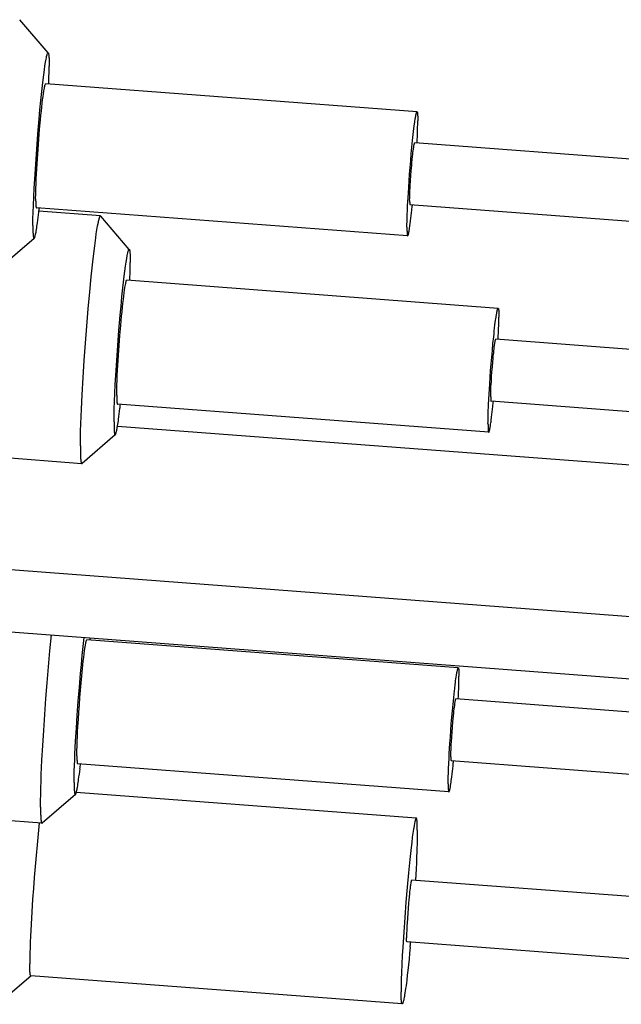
# Model space of a CAD drawing. Extents: x 0 to 1189, y 0 to 841.
# Tile 48 of 84: x 373 to 380, y 112 to 124. Entities that reach past the tile are written whole.
import ezdxf

# ---------------------------------------------------------------- set-up
doc = ezdxf.new("R2010")
doc.units = 0
doc.header["$LTSCALE"] = 65.395
doc.layers.add('mg_3b_BL7', color=7, linetype='CONTINUOUS')

# ---------------------------------------------------------------- blocks, each defined once
blk = doc.blocks.new('MG_3B_BL7', base_point=(346.87, 129.966))
at = {"layer": 'mg_3b_BL7', "color": 2, "linetype": 'CONTINUOUS'}
for p, q in [((373.343, 123.337), (373.012, 123.723)), ((373.351, 123.061), (373.352, 123.11)), ((377.617, 122.653), (373.313, 122.979)), ((377.621, 122.647), (377.621, 122.645)), ((377.625, 122.607), (377.625, 122.601)), ((377.625, 122.601), (377.625, 122.595)), ((377.625, 122.595), (377.625, 122.582)), ((377.625, 122.582), (377.625, 122.57)), ((377.622, 122.414), (377.624, 122.46)), ((383.328, 121.859), (377.59, 122.294)), ((373.196, 121.627), (373.197, 121.614)), ((373.197, 121.614), (373.197, 121.602)), ((373.197, 121.602), (373.197, 121.596)), ((373.197, 121.596), (373.197, 121.59)), ((373.201, 121.552), (373.201, 121.55)), ((377.508, 121.217), (373.205, 121.543)), ((373.949, 121.447), (373.235, 121.501)), ((377.505, 121.503), (377.508, 121.567)), ((383.274, 121.141), (377.535, 121.576)), ((374.282, 121.06), (373.951, 121.446)), ((373.165, 121.338), (373.165, 121.314)), ((377.5, 121.301), (377.5, 121.288)), ((377.5, 121.288), (377.5, 121.276)), ((377.5, 121.276), (377.501, 121.27)), ((377.501, 121.27), (377.501, 121.264)), ((373.18, 121.185), (372.795, 120.854)), ((377.504, 121.226), (377.505, 121.223)), ((374.291, 120.783), (374.292, 120.833)), ((378.557, 120.376), (374.253, 120.702)), ((378.56, 120.37), (378.561, 120.367)), ((378.564, 120.33), (378.564, 120.324)), ((378.564, 120.324), (378.565, 120.318)), ((378.565, 120.318), (378.565, 120.305)), ((378.565, 120.305), (378.565, 120.292)), ((378.562, 120.137), (378.563, 120.182)), ((384.268, 119.582), (378.529, 120.017)), ((373.731, 118.575), (356.517, 119.88)), ((374.136, 119.35), (374.136, 119.337)), ((374.136, 119.337), (374.136, 119.324)), ((374.136, 119.324), (374.137, 119.318)), ((374.137, 119.318), (374.137, 119.312)), ((378.446, 119.257), (378.449, 119.321)), ((384.213, 118.864), (378.475, 119.299)), ((374.14, 119.275), (374.141, 119.272)), ((378.448, 118.94), (374.144, 119.266)), ((374.105, 119.06), (374.105, 119.037)), ((374.145, 119.011), (386.795, 118.052)), ((378.44, 119.024), (378.44, 119.011)), ((378.44, 119.011), (378.44, 118.998)), ((378.44, 118.998), (378.44, 118.992)), ((378.44, 118.992), (378.44, 118.986)), ((374.119, 118.908), (373.734, 118.576)), ((378.444, 118.948), (378.444, 118.946)), ((373.715, 118.727), (373.715, 118.705)), ((362.387, 118.144), (393.997, 115.749)), ((368.082, 116.991), (393.942, 115.031)), ((378.095, 116.206), (373.791, 116.532)), ((378.102, 116.163), (378.103, 116.158)), ((378.103, 116.141), (378.103, 116.13)), ((378.1, 115.966), (378.102, 116.008)), ((378.042, 115.861), (378.047, 115.905)), ((378.047, 115.905), (378.054, 115.97)), ((383.806, 115.412), (378.068, 115.847)), ((373.27, 114.405), (362.324, 115.234)), ((373.674, 115.172), (373.675, 115.161)), ((373.675, 115.144), (373.675, 115.138)), ((377.986, 114.77), (373.683, 115.096)), ((377.982, 115.039), (377.985, 115.098)), ((377.985, 115.098), (377.988, 115.157)), ((378.009, 115.167), (378.009, 115.161)), ((378.01, 115.153), (378.01, 115.15)), ((383.751, 114.694), (378.013, 115.129)), ((378.031, 115.037), (378.035, 115.076)), ((378.024, 114.979), (378.031, 115.037)), ((373.643, 114.877), (373.643, 114.855)), ((373.658, 114.738), (373.272, 114.406)), ((377.608, 114.465), (373.668, 114.763)), ((377.978, 114.846), (377.978, 114.835)), ((377.979, 114.818), (377.979, 114.812)), ((373.253, 114.546), (373.254, 114.526)), ((377.619, 114.393), (377.619, 114.401)), ((377.62, 114.351), (377.62, 114.368)), ((383.292, 113.312), (377.553, 113.747)), ((377.495, 113.061), (377.495, 113.067)), ((377.495, 113.05), (377.495, 113.053)), ((383.237, 112.594), (377.499, 113.029)), ((373.129, 112.734), (373.129, 112.751)), ((373.13, 112.701), (373.13, 112.709)), ((373.143, 112.638), (372.758, 112.307)), ((377.445, 112.311), (373.141, 112.637)), ((377.433, 112.408), (377.432, 112.425)), ((377.434, 112.375), (377.433, 112.383))]:
    blk.add_line(p, q, dxfattribs=at)
for points in [[(373.165, 121.338), (373.166, 121.414), (373.168, 121.491), (373.171, 121.568), (373.175, 121.67), (373.18, 121.771), (373.186, 121.873), (373.197, 122.047), (373.209, 122.221), (373.223, 122.397), (373.237, 122.573), (373.247, 122.679), (373.257, 122.785), (373.268, 122.891), (373.276, 122.959), (373.284, 123.026), (373.291, 123.084), (373.298, 123.141), (373.305, 123.189), (373.312, 123.231), (373.318, 123.266), (373.321, 123.281), (373.324, 123.295), (373.329, 123.316), (373.332, 123.324), (373.334, 123.331), (373.337, 123.335), (373.338, 123.336), (373.339, 123.337), (373.34, 123.338), (373.342, 123.338), (373.343, 123.337)], [(373.343, 123.337), (373.343, 123.336), (373.344, 123.335), (373.345, 123.334), (373.345, 123.333), (373.345, 123.332), (373.346, 123.331), (373.346, 123.33), (373.346, 123.329), (373.347, 123.327), (373.347, 123.326), (373.347, 123.325), (373.347, 123.324)], [(373.347, 123.324), (373.348, 123.317), (373.349, 123.312), (373.349, 123.307), (373.35, 123.302), (373.35, 123.297), (373.351, 123.292), (373.351, 123.286), (373.352, 123.279), (373.352, 123.272), (373.352, 123.266), (373.352, 123.259)], [(373.352, 123.259), (373.353, 123.246), (373.353, 123.231), (373.353, 123.215), (373.353, 123.2), (373.353, 123.185)], [(373.352, 123.11), (373.353, 123.135), (373.353, 123.16), (373.353, 123.185)], [(373.196, 121.645), (373.197, 121.704), (373.198, 121.762), (373.201, 121.82), (373.203, 121.879), (373.206, 121.937), (373.21, 121.995), (373.217, 122.109), (373.225, 122.223), (373.234, 122.338), (373.243, 122.454), (373.253, 122.563), (373.258, 122.614), (373.264, 122.665), (373.269, 122.71), (373.274, 122.756), (373.278, 122.795), (373.283, 122.834), (373.288, 122.865), (373.292, 122.896), (373.295, 122.912), (373.298, 122.927), (373.301, 122.942), (373.303, 122.952), (373.305, 122.961), (373.308, 122.97), (373.308, 122.972), (373.309, 122.975), (373.311, 122.977), (373.312, 122.978), (373.312, 122.979), (373.313, 122.979)], [(373.348, 122.977), (373.35, 123.006), (373.351, 123.061)], [(377.565, 122.322), (377.569, 122.356), (377.573, 122.391), (377.577, 122.426), (377.581, 122.46), (377.584, 122.489), (377.588, 122.517), (377.591, 122.533), (377.593, 122.549), (377.595, 122.565), (377.597, 122.575), (377.598, 122.584), (377.6, 122.594), (377.602, 122.604), (377.603, 122.608), (377.604, 122.613), (377.604, 122.618), (377.605, 122.622), (377.607, 122.627), (377.608, 122.631), (377.608, 122.634), (377.609, 122.636), (377.61, 122.639), (377.61, 122.641), (377.611, 122.643), (377.612, 122.645), (377.613, 122.648), (377.613, 122.649), (377.613, 122.649), (377.614, 122.65), (377.614, 122.651), (377.615, 122.652), (377.615, 122.652), (377.616, 122.653), (377.616, 122.653), (377.617, 122.653)], [(377.617, 122.653), (377.617, 122.653), (377.618, 122.653), (377.618, 122.653), (377.619, 122.652), (377.619, 122.652), (377.619, 122.652), (377.619, 122.651), (377.62, 122.651), (377.62, 122.651), (377.62, 122.65), (377.62, 122.65), (377.62, 122.649), (377.62, 122.649), (377.62, 122.648), (377.621, 122.647), (377.621, 122.647)], [(377.621, 122.645), (377.622, 122.642), (377.622, 122.64), (377.622, 122.639), (377.622, 122.637), (377.622, 122.636), (377.623, 122.634), (377.623, 122.632), (377.623, 122.63), (377.623, 122.629), (377.623, 122.627), (377.624, 122.624), (377.624, 122.621), (377.624, 122.618), (377.624, 122.616), (377.624, 122.613), (377.624, 122.61), (377.625, 122.607)], [(377.624, 122.46), (377.624, 122.482), (377.625, 122.505), (377.625, 122.528), (377.625, 122.551)], [(377.625, 122.57), (377.625, 122.557), (377.625, 122.551)], [(377.617, 122.292), (377.619, 122.33), (377.621, 122.368), (377.622, 122.414)], [(377.508, 121.567), (377.513, 121.658), (377.516, 121.717), (377.52, 121.776), (377.525, 121.854), (377.531, 121.932), (377.537, 122.01), (377.543, 122.088), (377.55, 122.166), (377.558, 122.244), (377.565, 122.322)], [(377.531, 121.627), (377.532, 121.656), (377.532, 121.686), (377.533, 121.715), (377.535, 121.744), (377.536, 121.773), (377.538, 121.802), (377.542, 121.859), (377.545, 121.916), (377.55, 121.974), (377.555, 122.031), (377.558, 122.067), (377.561, 122.102), (377.565, 122.137), (377.567, 122.16), (377.57, 122.182), (377.572, 122.202), (377.575, 122.221), (377.576, 122.232), (377.578, 122.242), (377.579, 122.253), (377.58, 122.259), (377.581, 122.265), (377.582, 122.27), (377.583, 122.276), (377.584, 122.279)], [(377.584, 122.279), (377.586, 122.284), (377.586, 122.287), (377.587, 122.29), (377.587, 122.291), (377.588, 122.293), (377.588, 122.294), (377.589, 122.294), (377.59, 122.294)], [(373.196, 121.645), (373.196, 121.639), (373.196, 121.627)], [(373.197, 121.59), (373.197, 121.587), (373.197, 121.584), (373.198, 121.581), (373.198, 121.578), (373.198, 121.575), (373.198, 121.572), (373.198, 121.57), (373.199, 121.568), (373.199, 121.566), (373.199, 121.564), (373.199, 121.562), (373.199, 121.561), (373.2, 121.559), (373.2, 121.558), (373.2, 121.556), (373.2, 121.555), (373.201, 121.552)], [(377.531, 121.627), (377.531, 121.623), (377.531, 121.619), (377.531, 121.614), (377.531, 121.61), (377.532, 121.606), (377.532, 121.601), (377.532, 121.598)], [(377.532, 121.598), (377.532, 121.596), (377.532, 121.595), (377.532, 121.593), (377.532, 121.592), (377.532, 121.59), (377.532, 121.588), (377.532, 121.588), (377.533, 121.587), (377.533, 121.584)], [(377.533, 121.584), (377.533, 121.583), (377.533, 121.582), (377.533, 121.581)], [(373.18, 121.185), (373.181, 121.186), (373.181, 121.187), (373.182, 121.188), (373.183, 121.19), (373.184, 121.191), (373.184, 121.192), (373.185, 121.194), (373.186, 121.198), (373.188, 121.202), (373.189, 121.207), (373.19, 121.211), (373.192, 121.218), (373.193, 121.224), (373.195, 121.231), (373.196, 121.237), (373.199, 121.249), (373.201, 121.261), (373.203, 121.272), (373.206, 121.291), (373.209, 121.31), (373.212, 121.329), (373.215, 121.347), (373.218, 121.366), (373.222, 121.397), (373.226, 121.428), (373.23, 121.459), (373.234, 121.491)], [(373.201, 121.55), (373.201, 121.549), (373.201, 121.548), (373.201, 121.548), (373.202, 121.547), (373.202, 121.547), (373.202, 121.546), (373.202, 121.546), (373.202, 121.545), (373.202, 121.545), (373.203, 121.545), (373.203, 121.544), (373.203, 121.544), (373.204, 121.544), (373.204, 121.543), (373.204, 121.543), (373.205, 121.543)], [(377.5, 121.319), (377.5, 121.338), (377.5, 121.356), (377.501, 121.375), (377.501, 121.407), (377.502, 121.439), (377.503, 121.471), (377.505, 121.503)], [(377.533, 121.581), (377.533, 121.581), (377.533, 121.581), (377.533, 121.58), (377.533, 121.58), (377.533, 121.58), (377.534, 121.579), (377.534, 121.579), (377.534, 121.578), (377.534, 121.578), (377.534, 121.578), (377.534, 121.578), (377.534, 121.577), (377.534, 121.577), (377.535, 121.577), (377.535, 121.577), (377.535, 121.576), (377.535, 121.576)], [(377.542, 121.39), (377.546, 121.421), (377.549, 121.452), (377.553, 121.483), (377.556, 121.515)], [(373.715, 118.78), (373.715, 118.866), (373.717, 118.952), (373.72, 119.038), (373.727, 119.206), (373.735, 119.374), (373.747, 119.574), (373.76, 119.773), (373.774, 119.972), (373.79, 120.171), (373.806, 120.369), (373.824, 120.567), (373.841, 120.742), (373.86, 120.917), (373.87, 121.01), (373.882, 121.102), (373.894, 121.194), (373.9, 121.24), (373.907, 121.285), (373.915, 121.331), (373.924, 121.376)], [(373.924, 121.376), (373.925, 121.384), (373.926, 121.387), (373.927, 121.391), (373.928, 121.395), (373.929, 121.399), (373.93, 121.403), (373.931, 121.407), (373.932, 121.41), (373.932, 121.413), (373.933, 121.416), (373.934, 121.418), (373.935, 121.421), (373.936, 121.424), (373.937, 121.427), (373.937, 121.43), (373.938, 121.431), (373.938, 121.432), (373.939, 121.433), (373.939, 121.434), (373.939, 121.435), (373.94, 121.436), (373.94, 121.437), (373.941, 121.438), (373.941, 121.439), (373.942, 121.44), (373.942, 121.441), (373.943, 121.442), (373.943, 121.443), (373.944, 121.443), (373.944, 121.444), (373.944, 121.444), (373.945, 121.444), (373.945, 121.445), (373.945, 121.445), (373.946, 121.446), (373.946, 121.446), (373.946, 121.446), (373.947, 121.446), (373.947, 121.447), (373.947, 121.447), (373.948, 121.447), (373.948, 121.447), (373.948, 121.447), (373.949, 121.447)], [(373.949, 121.447), (373.949, 121.447), (373.949, 121.447), (373.949, 121.447), (373.949, 121.447), (373.949, 121.447), (373.949, 121.447), (373.949, 121.447), (373.949, 121.447), (373.95, 121.447), (373.95, 121.447), (373.95, 121.447), (373.95, 121.447), (373.95, 121.447), (373.95, 121.447), (373.95, 121.447), (373.95, 121.447), (373.95, 121.447), (373.95, 121.447), (373.95, 121.447), (373.95, 121.447), (373.95, 121.447), (373.95, 121.446), (373.95, 121.446), (373.951, 121.446), (373.951, 121.446), (373.951, 121.446), (373.951, 121.446), (373.951, 121.446), (373.951, 121.446), (373.951, 121.446), (373.951, 121.446), (373.951, 121.446), (373.951, 121.446), (373.951, 121.446), (373.951, 121.446), (373.951, 121.446), (373.951, 121.446), (373.951, 121.446)], [(377.508, 121.217), (377.509, 121.217), (377.51, 121.217), (377.51, 121.218), (377.511, 121.218), (377.511, 121.219), (377.511, 121.22), (377.512, 121.22), (377.512, 121.221), (377.512, 121.222), (377.513, 121.224), (377.514, 121.226), (377.515, 121.228), (377.515, 121.23), (377.516, 121.232), (377.517, 121.234), (377.517, 121.237), (377.518, 121.241), (377.519, 121.245), (377.52, 121.249), (377.521, 121.253), (377.522, 121.257), (377.523, 121.261), (377.524, 121.27), (377.526, 121.278), (377.527, 121.287), (377.529, 121.295), (377.531, 121.31), (377.533, 121.324), (377.535, 121.338), (377.537, 121.355), (377.542, 121.39)], [(373.165, 121.314), (373.165, 121.302), (373.165, 121.291), (373.165, 121.279), (373.166, 121.267), (373.166, 121.26), (373.166, 121.253), (373.167, 121.246), (373.167, 121.239), (373.167, 121.232), (373.168, 121.225), (373.169, 121.218), (373.169, 121.215), (373.169, 121.212), (373.169, 121.209), (373.17, 121.207), (373.17, 121.204), (373.171, 121.201), (373.171, 121.199), (373.171, 121.198), (373.172, 121.196), (373.172, 121.194), (373.173, 121.19)], [(377.5, 121.319), (377.5, 121.313), (377.5, 121.301)], [(377.501, 121.264), (377.501, 121.261), (377.501, 121.258), (377.501, 121.255), (377.501, 121.252), (377.501, 121.249), (377.502, 121.246), (377.502, 121.244), (377.502, 121.242), (377.502, 121.24), (377.502, 121.238), (377.503, 121.236), (377.503, 121.234), (377.503, 121.233), (377.503, 121.232), (377.504, 121.23), (377.504, 121.229), (377.504, 121.226)], [(373.173, 121.19), (373.174, 121.189), (373.174, 121.188), (373.174, 121.188), (373.174, 121.187), (373.174, 121.186), (373.175, 121.186), (373.175, 121.186), (373.176, 121.185), (373.176, 121.185), (373.177, 121.185), (373.177, 121.185), (373.178, 121.185), (373.178, 121.185), (373.179, 121.185), (373.179, 121.185), (373.18, 121.185)], [(377.505, 121.223), (377.505, 121.223), (377.505, 121.222), (377.505, 121.222), (377.505, 121.221), (377.505, 121.221), (377.505, 121.22), (377.506, 121.22), (377.506, 121.219), (377.506, 121.219), (377.506, 121.218), (377.506, 121.218), (377.507, 121.218), (377.507, 121.218), (377.507, 121.217), (377.508, 121.217), (377.508, 121.217)], [(374.105, 119.06), (374.105, 119.137), (374.107, 119.214), (374.11, 119.291), (374.115, 119.392), (374.12, 119.494), (374.125, 119.596), (374.136, 119.77), (374.148, 119.944), (374.162, 120.12), (374.177, 120.296), (374.187, 120.402), (374.197, 120.508), (374.208, 120.614), (374.215, 120.681), (374.223, 120.749), (374.23, 120.806), (374.238, 120.864), (374.245, 120.912), (374.252, 120.954), (374.258, 120.989), (374.261, 121.004), (374.264, 121.018), (374.269, 121.039), (374.271, 121.046), (374.274, 121.053), (374.276, 121.058), (374.277, 121.059), (374.278, 121.06), (374.28, 121.061), (374.281, 121.06), (374.282, 121.06)], [(374.282, 121.06), (374.283, 121.059), (374.284, 121.058), (374.284, 121.057), (374.285, 121.056), (374.285, 121.055), (374.285, 121.054), (374.286, 121.053), (374.286, 121.051), (374.286, 121.05), (374.286, 121.049), (374.287, 121.048), (374.287, 121.047)], [(374.287, 121.047), (374.288, 121.04), (374.288, 121.035), (374.289, 121.03), (374.289, 121.025), (374.29, 121.02), (374.29, 121.015), (374.291, 121.008), (374.291, 121.002), (374.291, 120.995), (374.292, 120.989), (374.292, 120.982)], [(374.292, 120.982), (374.292, 120.969), (374.293, 120.953), (374.293, 120.938), (374.293, 120.923), (374.293, 120.908)], [(374.292, 120.833), (374.292, 120.858), (374.293, 120.883), (374.293, 120.908)], [(374.288, 120.699), (374.289, 120.729), (374.291, 120.783)], [(374.136, 119.368), (374.137, 119.427), (374.138, 119.485), (374.14, 119.543), (374.143, 119.602), (374.146, 119.66), (374.149, 119.718), (374.156, 119.832), (374.164, 119.945), (374.173, 120.061), (374.183, 120.177), (374.193, 120.286), (374.198, 120.337), (374.203, 120.388), (374.208, 120.433), (374.213, 120.479), (374.218, 120.518), (374.223, 120.556), (374.227, 120.588), (374.232, 120.619), (374.235, 120.634), (374.237, 120.65), (374.24, 120.665), (374.242, 120.675), (374.245, 120.684), (374.247, 120.693), (374.248, 120.695), (374.249, 120.697), (374.25, 120.7), (374.251, 120.701), (374.252, 120.702), (374.253, 120.702)], [(378.505, 120.045), (378.509, 120.079), (378.512, 120.114), (378.516, 120.148), (378.52, 120.183), (378.524, 120.212), (378.528, 120.24), (378.53, 120.256), (378.532, 120.272), (378.535, 120.288), (378.536, 120.298), (378.538, 120.307), (378.54, 120.317), (378.541, 120.326), (378.542, 120.331), (378.543, 120.336), (378.544, 120.34), (378.545, 120.345), (378.546, 120.35), (378.547, 120.354), (378.548, 120.357), (378.549, 120.359), (378.549, 120.362), (378.55, 120.364), (378.551, 120.366), (378.551, 120.368), (378.552, 120.371), (378.553, 120.371), (378.553, 120.372), (378.553, 120.373), (378.554, 120.374), (378.554, 120.375), (378.555, 120.375), (378.555, 120.376), (378.556, 120.376), (378.557, 120.376)], [(378.557, 120.376), (378.557, 120.376), (378.557, 120.376), (378.558, 120.376), (378.558, 120.375), (378.558, 120.375), (378.559, 120.375), (378.559, 120.374), (378.559, 120.374), (378.559, 120.373), (378.56, 120.373), (378.56, 120.372), (378.56, 120.372), (378.56, 120.371), (378.56, 120.371), (378.56, 120.37), (378.56, 120.37)], [(378.561, 120.367), (378.561, 120.364), (378.561, 120.363), (378.562, 120.361), (378.562, 120.36), (378.562, 120.359), (378.562, 120.357), (378.562, 120.355), (378.563, 120.353), (378.563, 120.351), (378.563, 120.35), (378.563, 120.347), (378.563, 120.344), (378.564, 120.341), (378.564, 120.338), (378.564, 120.335), (378.564, 120.332), (378.564, 120.33)], [(378.563, 120.182), (378.564, 120.205), (378.565, 120.228), (378.565, 120.251), (378.565, 120.274)], [(378.565, 120.292), (378.565, 120.28), (378.565, 120.274)], [(378.557, 120.015), (378.558, 120.053), (378.56, 120.091), (378.562, 120.137)], [(378.449, 119.321), (378.452, 119.38), (378.456, 119.439), (378.46, 119.499), (378.465, 119.577), (378.47, 119.655), (378.476, 119.733), (378.483, 119.811), (378.49, 119.889), (378.497, 119.967), (378.505, 120.045)], [(378.471, 119.35), (378.471, 119.379), (378.472, 119.408), (378.473, 119.438), (378.474, 119.467), (378.476, 119.496), (378.478, 119.525), (378.481, 119.582), (378.485, 119.639), (378.49, 119.696), (378.494, 119.754), (378.498, 119.79), (378.501, 119.825), (378.505, 119.86), (378.507, 119.883), (378.51, 119.905), (378.512, 119.925), (378.514, 119.944), (378.516, 119.955), (378.517, 119.965), (378.519, 119.976), (378.52, 119.981), (378.521, 119.987), (378.522, 119.993), (378.523, 119.998), (378.524, 120.002)], [(378.524, 120.002), (378.525, 120.007), (378.526, 120.01), (378.527, 120.012), (378.527, 120.014), (378.528, 120.016), (378.528, 120.016), (378.529, 120.017), (378.529, 120.017)], [(374.136, 119.368), (374.136, 119.362), (374.136, 119.35)], [(374.137, 119.312), (374.137, 119.309), (374.137, 119.307), (374.137, 119.304), (374.137, 119.301), (374.137, 119.298), (374.138, 119.295), (374.138, 119.292), (374.138, 119.291), (374.138, 119.289), (374.139, 119.287), (374.139, 119.285), (374.139, 119.283), (374.139, 119.282), (374.139, 119.281), (374.14, 119.279), (374.14, 119.278), (374.14, 119.275)], [(378.471, 119.35), (378.471, 119.346), (378.471, 119.341), (378.471, 119.337), (378.471, 119.333), (378.471, 119.329), (378.471, 119.324), (378.471, 119.321)], [(378.471, 119.321), (378.471, 119.319), (378.471, 119.318), (378.472, 119.316), (378.472, 119.314), (378.472, 119.313), (378.472, 119.311), (378.472, 119.31), (378.472, 119.309), (378.472, 119.307)], [(378.472, 119.307), (378.473, 119.306), (378.473, 119.305), (378.473, 119.304)], [(378.473, 119.304), (378.473, 119.304), (378.473, 119.303), (378.473, 119.303), (378.473, 119.303), (378.473, 119.302), (378.473, 119.302), (378.473, 119.302), (378.473, 119.301), (378.473, 119.301), (378.474, 119.301), (378.474, 119.3), (378.474, 119.3), (378.474, 119.3), (378.474, 119.3), (378.475, 119.299), (378.475, 119.299), (378.475, 119.299)], [(374.119, 118.908), (374.12, 118.909), (374.121, 118.91), (374.122, 118.911), (374.123, 118.912), (374.123, 118.914), (374.124, 118.915), (374.124, 118.916), (374.126, 118.921), (374.127, 118.925), (374.128, 118.93), (374.13, 118.934), (374.131, 118.94), (374.133, 118.947), (374.134, 118.954), (374.136, 118.96), (374.138, 118.972), (374.14, 118.983), (374.143, 118.995), (374.146, 119.014), (374.149, 119.033), (374.152, 119.051), (374.155, 119.07), (374.157, 119.089), (374.162, 119.12), (374.166, 119.151), (374.17, 119.182), (374.173, 119.213)], [(374.141, 119.272), (374.141, 119.272), (374.141, 119.271), (374.141, 119.271), (374.141, 119.27), (374.141, 119.27), (374.141, 119.269), (374.142, 119.269), (374.142, 119.268), (374.142, 119.268), (374.142, 119.267), (374.142, 119.267), (374.143, 119.267), (374.143, 119.266), (374.143, 119.266), (374.144, 119.266), (374.144, 119.266)], [(378.439, 119.042), (378.44, 119.061), (378.44, 119.079), (378.44, 119.098), (378.441, 119.13), (378.442, 119.162), (378.443, 119.194), (378.444, 119.226), (378.446, 119.257)], [(378.481, 119.113), (378.485, 119.144), (378.489, 119.175), (378.493, 119.206), (378.496, 119.237)], [(378.448, 118.94), (378.449, 118.94), (378.449, 118.94), (378.45, 118.941), (378.45, 118.941), (378.451, 118.942), (378.451, 118.942), (378.451, 118.943), (378.452, 118.944), (378.452, 118.945), (378.453, 118.947), (378.453, 118.949), (378.454, 118.951), (378.455, 118.953), (378.455, 118.955), (378.456, 118.957), (378.457, 118.96), (378.458, 118.963), (378.459, 118.967), (378.46, 118.972), (378.46, 118.976), (378.461, 118.98), (378.462, 118.984), (378.464, 118.993), (378.465, 119.001), (378.467, 119.01), (378.468, 119.018), (378.47, 119.032), (378.473, 119.047), (378.475, 119.061), (378.477, 119.078), (378.481, 119.113)], [(374.105, 119.037), (374.105, 119.025), (374.105, 119.013), (374.105, 119.002), (374.105, 118.99), (374.106, 118.983), (374.106, 118.976), (374.106, 118.969), (374.107, 118.962), (374.107, 118.955), (374.108, 118.948), (374.108, 118.941), (374.108, 118.938), (374.109, 118.935), (374.109, 118.932), (374.109, 118.929), (374.11, 118.927), (374.11, 118.924), (374.111, 118.922), (374.111, 118.92), (374.111, 118.919), (374.112, 118.917), (374.113, 118.912)], [(378.439, 119.042), (378.439, 119.036), (378.44, 119.024)], [(378.44, 118.986), (378.44, 118.983), (378.441, 118.98), (378.441, 118.978), (378.441, 118.975), (378.441, 118.972), (378.441, 118.969), (378.442, 118.966), (378.442, 118.965), (378.442, 118.963), (378.442, 118.961), (378.442, 118.959), (378.443, 118.957), (378.443, 118.956), (378.443, 118.955), (378.443, 118.953), (378.443, 118.952), (378.444, 118.948)], [(374.113, 118.912), (374.113, 118.912), (374.113, 118.911), (374.113, 118.91), (374.114, 118.91), (374.114, 118.909), (374.114, 118.909), (374.115, 118.908), (374.115, 118.908), (374.116, 118.908), (374.116, 118.908), (374.117, 118.907), (374.117, 118.907), (374.118, 118.907), (374.118, 118.908), (374.119, 118.908), (374.119, 118.908)], [(378.444, 118.946), (378.444, 118.946), (378.444, 118.945), (378.445, 118.945), (378.445, 118.944), (378.445, 118.944), (378.445, 118.943), (378.445, 118.943), (378.445, 118.942), (378.446, 118.942), (378.446, 118.941), (378.446, 118.941), (378.446, 118.941), (378.447, 118.94), (378.447, 118.94), (378.447, 118.94), (378.448, 118.94)], [(373.715, 118.78), (373.715, 118.759), (373.715, 118.727)], [(373.715, 118.705), (373.715, 118.695), (373.716, 118.684), (373.716, 118.673), (373.716, 118.662), (373.717, 118.651), (373.718, 118.64)], [(373.718, 118.64), (373.718, 118.637), (373.718, 118.634), (373.718, 118.631), (373.719, 118.627), (373.719, 118.624), (373.719, 118.621), (373.72, 118.617), (373.72, 118.614), (373.72, 118.611), (373.721, 118.608), (373.721, 118.605), (373.722, 118.601), (373.722, 118.598), (373.723, 118.595), (373.723, 118.592), (373.723, 118.591), (373.724, 118.59), (373.724, 118.589), (373.724, 118.588), (373.724, 118.587), (373.724, 118.586), (373.725, 118.585), (373.725, 118.585), (373.725, 118.584), (373.726, 118.583), (373.726, 118.582), (373.726, 118.581), (373.727, 118.58), (373.727, 118.579), (373.727, 118.579), (373.727, 118.579), (373.728, 118.578), (373.728, 118.578), (373.728, 118.577), (373.728, 118.577), (373.729, 118.577), (373.729, 118.576), (373.729, 118.576), (373.73, 118.576), (373.73, 118.576), (373.73, 118.576), (373.731, 118.575), (373.731, 118.575), (373.731, 118.575)], [(373.731, 118.575), (373.731, 118.575), (373.731, 118.575), (373.731, 118.575), (373.732, 118.575), (373.732, 118.575), (373.732, 118.575), (373.732, 118.575), (373.732, 118.575), (373.732, 118.575), (373.732, 118.575), (373.732, 118.575), (373.732, 118.575), (373.732, 118.575), (373.732, 118.575), (373.732, 118.575), (373.732, 118.575), (373.733, 118.576), (373.733, 118.576), (373.733, 118.576), (373.733, 118.576), (373.733, 118.576), (373.733, 118.576), (373.733, 118.576), (373.733, 118.576), (373.733, 118.576), (373.733, 118.576), (373.733, 118.576), (373.733, 118.576), (373.733, 118.576), (373.734, 118.576), (373.734, 118.576), (373.734, 118.576), (373.734, 118.576), (373.734, 118.576), (373.734, 118.576), (373.734, 118.576), (373.734, 118.576), (373.734, 118.576)], [(373.253, 114.592), (373.253, 114.667), (373.255, 114.742), (373.257, 114.817), (373.259, 114.892), (373.262, 114.967), (373.27, 115.138), (373.28, 115.309), (373.29, 115.481), (373.303, 115.666), (373.316, 115.851), (373.33, 116.035), (373.346, 116.22), (373.363, 116.405), (373.381, 116.589)], [(373.643, 114.877), (373.643, 114.943), (373.645, 115.008), (373.647, 115.074), (373.649, 115.14), (373.652, 115.206), (373.66, 115.357), (373.669, 115.508), (373.679, 115.659), (373.69, 115.82), (373.703, 115.982), (373.717, 116.143), (373.727, 116.248), (373.737, 116.352), (373.748, 116.456), (373.759, 116.561)], [(373.674, 115.189), (373.675, 115.245), (373.676, 115.302), (373.678, 115.358), (373.68, 115.414), (373.683, 115.47), (373.686, 115.527), (373.692, 115.611), (373.697, 115.695), (373.703, 115.779), (373.709, 115.863), (373.716, 115.948), (373.723, 116.032), (373.731, 116.116), (373.74, 116.2), (373.749, 116.284), (373.754, 116.326), (373.759, 116.367), (373.764, 116.409), (373.771, 116.451), (373.774, 116.472), (373.778, 116.493), (373.78, 116.503), (373.783, 116.513), (373.784, 116.518), (373.786, 116.523), (373.787, 116.525), (373.787, 116.527), (373.788, 116.529), (373.79, 116.531), (373.791, 116.532)], [(378.054, 115.97), (378.059, 116.014), (378.062, 116.035), (378.064, 116.057), (378.067, 116.079), (378.07, 116.1), (378.074, 116.122), (378.076, 116.133), (378.077, 116.143), (378.079, 116.154), (378.081, 116.165), (378.082, 116.17), (378.084, 116.176), (378.085, 116.181), (378.086, 116.186), (378.087, 116.189), (378.088, 116.191), (378.09, 116.198)], [(378.09, 116.198), (378.09, 116.199), (378.09, 116.2), (378.091, 116.202), (378.092, 116.203), (378.092, 116.204), (378.093, 116.205), (378.094, 116.205), (378.095, 116.206)], [(378.095, 116.206), (378.095, 116.206), (378.096, 116.206), (378.096, 116.205), (378.096, 116.205), (378.097, 116.205), (378.097, 116.205), (378.097, 116.204), (378.097, 116.204), (378.098, 116.203), (378.098, 116.203), (378.098, 116.203), (378.098, 116.202), (378.098, 116.202), (378.098, 116.201), (378.098, 116.201), (378.098, 116.2)], [(378.098, 116.2), (378.099, 116.198), (378.099, 116.197), (378.099, 116.195), (378.1, 116.194), (378.1, 116.193), (378.1, 116.191), (378.1, 116.19), (378.1, 116.188), (378.101, 116.187), (378.101, 116.185), (378.101, 116.183), (378.101, 116.182), (378.101, 116.179), (378.102, 116.177), (378.102, 116.174), (378.102, 116.171), (378.102, 116.169), (378.102, 116.166), (378.102, 116.163)], [(378.102, 116.008), (378.102, 116.029), (378.103, 116.05), (378.103, 116.071), (378.103, 116.092), (378.103, 116.112)], [(378.103, 116.158), (378.103, 116.153), (378.103, 116.147), (378.103, 116.141)], [(378.103, 116.13), (378.103, 116.118), (378.103, 116.112)], [(378.095, 115.845), (378.097, 115.885), (378.099, 115.925), (378.1, 115.966)], [(377.988, 115.157), (377.991, 115.215), (377.994, 115.272), (377.998, 115.33), (378.003, 115.406), (378.009, 115.482), (378.014, 115.558), (378.021, 115.634), (378.027, 115.71), (378.034, 115.786), (378.042, 115.861)], [(378.009, 115.175), (378.009, 115.204), (378.01, 115.233), (378.011, 115.262), (378.012, 115.291), (378.014, 115.32), (378.016, 115.349), (378.019, 115.406), (378.023, 115.463), (378.027, 115.521), (378.032, 115.58), (378.036, 115.616), (378.039, 115.651), (378.043, 115.687), (378.045, 115.71), (378.048, 115.733), (378.05, 115.753), (378.053, 115.773), (378.054, 115.783), (378.056, 115.794)], [(378.056, 115.794), (378.058, 115.811), (378.059, 115.817), (378.06, 115.822), (378.061, 115.828), (378.062, 115.831)], [(378.062, 115.831), (378.064, 115.837), (378.064, 115.839), (378.065, 115.842), (378.065, 115.844), (378.066, 115.845), (378.066, 115.846), (378.067, 115.847), (378.068, 115.847)], [(373.674, 115.189), (373.674, 115.183), (373.674, 115.172)], [(373.675, 115.161), (373.675, 115.155), (373.675, 115.149), (373.675, 115.144)], [(373.675, 115.138), (373.675, 115.135), (373.676, 115.133), (373.676, 115.13), (373.676, 115.128), (373.676, 115.125), (373.676, 115.122), (373.676, 115.12), (373.677, 115.118), (373.677, 115.117), (373.677, 115.115), (373.677, 115.113), (373.677, 115.112), (373.678, 115.11), (373.678, 115.109), (373.678, 115.108), (373.678, 115.106), (373.679, 115.105), (373.679, 115.104), (373.679, 115.102)], [(373.679, 115.102), (373.679, 115.101), (373.679, 115.101), (373.679, 115.1), (373.68, 115.1), (373.68, 115.099), (373.68, 115.099), (373.68, 115.098), (373.68, 115.098), (373.68, 115.097), (373.681, 115.097), (373.681, 115.097), (373.681, 115.096), (373.682, 115.096), (373.682, 115.096), (373.682, 115.096), (373.683, 115.096)], [(378.009, 115.175), (378.009, 115.173), (378.009, 115.167)], [(378.009, 115.161), (378.009, 115.158), (378.009, 115.155), (378.01, 115.153)], [(378.01, 115.15), (378.01, 115.149), (378.01, 115.147), (378.01, 115.146), (378.01, 115.145), (378.01, 115.143), (378.01, 115.142), (378.01, 115.141), (378.01, 115.14), (378.01, 115.139), (378.011, 115.138), (378.011, 115.137), (378.011, 115.137), (378.011, 115.136), (378.011, 115.135), (378.011, 115.135), (378.011, 115.134), (378.011, 115.133), (378.011, 115.133), (378.012, 115.132)], [(378.012, 115.132), (378.012, 115.131), (378.012, 115.131), (378.012, 115.131), (378.012, 115.131), (378.012, 115.13), (378.012, 115.13), (378.012, 115.13), (378.012, 115.13), (378.012, 115.13), (378.012, 115.129), (378.013, 115.129), (378.013, 115.129), (378.013, 115.129), (378.013, 115.129), (378.013, 115.129), (378.013, 115.129)], [(373.658, 114.738), (373.659, 114.739), (373.659, 114.74), (373.66, 114.741), (373.661, 114.742), (373.661, 114.743), (373.662, 114.745), (373.662, 114.746), (373.664, 114.75), (373.665, 114.755), (373.667, 114.759), (373.668, 114.763), (373.67, 114.77), (373.671, 114.776), (373.673, 114.782), (373.674, 114.789), (373.676, 114.8), (373.678, 114.812), (373.681, 114.823), (373.684, 114.841), (373.687, 114.86), (373.69, 114.878), (373.692, 114.897), (373.695, 114.915), (373.699, 114.945), (373.703, 114.976), (373.707, 115.006), (373.711, 115.037)], [(377.978, 114.863), (377.978, 114.882), (377.978, 114.901), (377.978, 114.92), (377.979, 114.95), (377.98, 114.98), (377.981, 115.009), (377.982, 115.039)], [(377.986, 114.77), (377.987, 114.77), (377.988, 114.771), (377.989, 114.772), (377.989, 114.772), (377.99, 114.773), (377.99, 114.774), (377.991, 114.775), (377.991, 114.777), (377.991, 114.778), (377.992, 114.78), (377.993, 114.782), (377.994, 114.785), (377.994, 114.787), (377.996, 114.791), (377.997, 114.796), (377.998, 114.801), (377.999, 114.806), (378.001, 114.815), (378.003, 114.825), (378.004, 114.834), (378.006, 114.844), (378.009, 114.863), (378.012, 114.883), (378.014, 114.902), (378.017, 114.921), (378.02, 114.94), (378.024, 114.979)], [(373.643, 114.855), (373.643, 114.845), (373.643, 114.834), (373.644, 114.823), (373.644, 114.812), (373.644, 114.806), (373.644, 114.799), (373.645, 114.793), (373.645, 114.787), (373.646, 114.78), (373.646, 114.774), (373.647, 114.767), (373.647, 114.765), (373.647, 114.762), (373.648, 114.76), (373.648, 114.757), (373.648, 114.755), (373.649, 114.752), (373.649, 114.75), (373.65, 114.749), (373.65, 114.747), (373.65, 114.746), (373.651, 114.744), (373.651, 114.742), (373.651, 114.742), (373.652, 114.741), (373.652, 114.74), (373.652, 114.74), (373.652, 114.739), (373.653, 114.739), (373.653, 114.738), (373.653, 114.738), (373.654, 114.738), (373.654, 114.737), (373.655, 114.737), (373.655, 114.737), (373.656, 114.737), (373.656, 114.737), (373.657, 114.737), (373.657, 114.738), (373.658, 114.738)], [(377.978, 114.863), (377.978, 114.857), (377.978, 114.846)], [(377.978, 114.835), (377.978, 114.829), (377.978, 114.823), (377.979, 114.818)], [(377.979, 114.812), (377.979, 114.809), (377.979, 114.807), (377.979, 114.804), (377.979, 114.801), (377.98, 114.799), (377.98, 114.796), (377.98, 114.794), (377.98, 114.792), (377.98, 114.791), (377.981, 114.789), (377.981, 114.787), (377.981, 114.786), (377.981, 114.784), (377.981, 114.783), (377.982, 114.782), (377.982, 114.78), (377.982, 114.779), (377.982, 114.778), (377.983, 114.776)], [(377.983, 114.776), (377.983, 114.775), (377.983, 114.774), (377.983, 114.774), (377.983, 114.774), (377.983, 114.773), (377.983, 114.773), (377.984, 114.772), (377.984, 114.772), (377.984, 114.771), (377.984, 114.771), (377.984, 114.771), (377.985, 114.77), (377.985, 114.77), (377.985, 114.77), (377.986, 114.77), (377.986, 114.77)], [(373.253, 114.592), (373.253, 114.573), (373.253, 114.546)], [(373.254, 114.526), (373.254, 114.517), (373.254, 114.507), (373.255, 114.497), (373.255, 114.488), (373.255, 114.478), (373.256, 114.469)], [(373.239, 114.409), (373.225, 114.283), (373.213, 114.156), (373.201, 114.03), (373.19, 113.904), (373.18, 113.777), (373.171, 113.651), (373.162, 113.524), (373.153, 113.38), (373.144, 113.236), (373.137, 113.092), (373.134, 113.029), (373.132, 112.966), (373.13, 112.903), (373.129, 112.84), (373.129, 112.777)], [(373.256, 114.469), (373.256, 114.466), (373.257, 114.462), (373.257, 114.459), (373.257, 114.456), (373.257, 114.453), (373.258, 114.45), (373.258, 114.446), (373.258, 114.443), (373.259, 114.44), (373.259, 114.437), (373.26, 114.434), (373.26, 114.431), (373.26, 114.428), (373.261, 114.424), (373.262, 114.421), (373.262, 114.421), (373.262, 114.42), (373.262, 114.419), (373.262, 114.418), (373.263, 114.417), (373.263, 114.416), (373.263, 114.415), (373.263, 114.414), (373.264, 114.413), (373.264, 114.412), (373.264, 114.411), (373.265, 114.41), (373.265, 114.409), (373.265, 114.409), (373.266, 114.409), (373.266, 114.408), (373.266, 114.408), (373.266, 114.408), (373.267, 114.407), (373.267, 114.407), (373.267, 114.407), (373.267, 114.406), (373.268, 114.406), (373.268, 114.406), (373.268, 114.406), (373.269, 114.405), (373.269, 114.405), (373.269, 114.405), (373.27, 114.405)], [(373.27, 114.405), (373.27, 114.405), (373.27, 114.405), (373.27, 114.405), (373.27, 114.405), (373.27, 114.405), (373.27, 114.405), (373.27, 114.405), (373.27, 114.405), (373.27, 114.405), (373.27, 114.405), (373.27, 114.405), (373.27, 114.405), (373.271, 114.405), (373.271, 114.405), (373.271, 114.405), (373.271, 114.405), (373.271, 114.405), (373.271, 114.405), (373.271, 114.405), (373.271, 114.405), (373.271, 114.405), (373.271, 114.405), (373.271, 114.406), (373.271, 114.406), (373.271, 114.406), (373.272, 114.406), (373.272, 114.406), (373.272, 114.406), (373.272, 114.406), (373.272, 114.406), (373.272, 114.406), (373.272, 114.406), (373.272, 114.406), (373.272, 114.406), (373.272, 114.406), (373.272, 114.406), (373.272, 114.406), (373.272, 114.406)], [(377.608, 114.465), (377.606, 114.465), (377.605, 114.463), (377.604, 114.462), (377.602, 114.458), (377.6, 114.455), (377.599, 114.451), (377.596, 114.442), (377.594, 114.433), (377.591, 114.421), (377.588, 114.408), (377.582, 114.374), (377.576, 114.338), (377.569, 114.291), (377.562, 114.243), (377.555, 114.183), (377.547, 114.124), (377.54, 114.055), (377.532, 113.985), (377.524, 113.908), (377.517, 113.831), (377.502, 113.664), (377.487, 113.489), (377.474, 113.313), (377.462, 113.142), (377.451, 112.971), (377.446, 112.871), (377.441, 112.772), (377.437, 112.672), (377.434, 112.599), (377.433, 112.525), (377.432, 112.451)], [(377.613, 114.456), (377.613, 114.457), (377.613, 114.458), (377.613, 114.459), (377.612, 114.459), (377.612, 114.46), (377.612, 114.461), (377.612, 114.461), (377.611, 114.462), (377.611, 114.463), (377.611, 114.463), (377.61, 114.464), (377.61, 114.464), (377.609, 114.464), (377.609, 114.465), (377.608, 114.465), (377.608, 114.465)], [(377.619, 114.401), (377.619, 114.406), (377.618, 114.41), (377.618, 114.414), (377.618, 114.418), (377.618, 114.421), (377.617, 114.425), (377.617, 114.429), (377.617, 114.431), (377.617, 114.434), (377.616, 114.436), (377.616, 114.439), (377.616, 114.441), (377.615, 114.443), (377.615, 114.445), (377.615, 114.447), (377.614, 114.449), (377.614, 114.451), (377.614, 114.453), (377.613, 114.456)], [(377.62, 114.368), (377.62, 114.376), (377.619, 114.385), (377.619, 114.393)], [(377.62, 114.325), (377.62, 114.284), (377.62, 114.243), (377.619, 114.202), (377.618, 114.161), (377.616, 114.12), (377.615, 114.079), (377.612, 114.012), (377.609, 113.945), (377.605, 113.878), (377.602, 113.811), (377.598, 113.744)], [(377.62, 114.325), (377.62, 114.334), (377.62, 114.351)], [(377.548, 113.731), (377.547, 113.728), (377.546, 113.723), (377.545, 113.717), (377.544, 113.711), (377.541, 113.694)], [(377.553, 113.747), (377.553, 113.747), (377.552, 113.746), (377.551, 113.746), (377.551, 113.744), (377.551, 113.742), (377.55, 113.74), (377.549, 113.737), (377.548, 113.731)], [(377.541, 113.694), (377.54, 113.683), (377.538, 113.673), (377.536, 113.653), (377.533, 113.633), (377.531, 113.61), (377.528, 113.587), (377.525, 113.551), (377.521, 113.516), (377.518, 113.48), (377.513, 113.422), (377.509, 113.363), (377.505, 113.306), (377.501, 113.249), (377.5, 113.22), (377.498, 113.191), (377.497, 113.162), (377.496, 113.133), (377.495, 113.105), (377.495, 113.076)], [(377.495, 113.067), (377.495, 113.073), (377.495, 113.076)], [(377.495, 113.053), (377.495, 113.056), (377.495, 113.059), (377.495, 113.061)], [(377.497, 113.032), (377.497, 113.033), (377.497, 113.034), (377.497, 113.034), (377.497, 113.035), (377.497, 113.036), (377.497, 113.036), (377.496, 113.037), (377.496, 113.038), (377.496, 113.039), (377.496, 113.039), (377.496, 113.04), (377.496, 113.041), (377.496, 113.042), (377.496, 113.044), (377.496, 113.045), (377.496, 113.046), (377.496, 113.048), (377.495, 113.049), (377.495, 113.05)], [(377.499, 113.029), (377.499, 113.029), (377.499, 113.029), (377.498, 113.029), (377.498, 113.029), (377.498, 113.029), (377.498, 113.03), (377.498, 113.03), (377.498, 113.03), (377.498, 113.03), (377.498, 113.03), (377.498, 113.031), (377.498, 113.031), (377.497, 113.031), (377.497, 113.031), (377.497, 113.032), (377.497, 113.032)], [(377.538, 112.97), (377.531, 112.899), (377.524, 112.829), (377.518, 112.765), (377.511, 112.7), (377.504, 112.643), (377.497, 112.586), (377.493, 112.554), (377.489, 112.522), (377.484, 112.49), (377.481, 112.464), (377.477, 112.438), (377.472, 112.412), (377.47, 112.398), (377.468, 112.384), (377.465, 112.37), (377.462, 112.356), (377.46, 112.347), (377.458, 112.339), (377.455, 112.33), (377.452, 112.322), (377.452, 112.32), (377.451, 112.318), (377.45, 112.316), (377.448, 112.314), (377.448, 112.313), (377.447, 112.312), (377.446, 112.312), (377.446, 112.311), (377.445, 112.311)], [(373.129, 112.751), (373.129, 112.768), (373.129, 112.777)], [(373.13, 112.709), (373.129, 112.717), (373.129, 112.726), (373.129, 112.734)], [(373.136, 112.646), (373.135, 112.649), (373.135, 112.651), (373.135, 112.653), (373.134, 112.655), (373.134, 112.657), (373.134, 112.659), (373.133, 112.661), (373.133, 112.663), (373.133, 112.666), (373.132, 112.668), (373.132, 112.671), (373.132, 112.673), (373.132, 112.677), (373.131, 112.681), (373.131, 112.685), (373.131, 112.689), (373.13, 112.693), (373.13, 112.697), (373.13, 112.701)], [(373.141, 112.637), (373.14, 112.637), (373.14, 112.637), (373.139, 112.638), (373.139, 112.638), (373.139, 112.638), (373.138, 112.639), (373.138, 112.639), (373.138, 112.64), (373.137, 112.641), (373.137, 112.641), (373.137, 112.642), (373.137, 112.643), (373.136, 112.643), (373.136, 112.644), (373.136, 112.645), (373.136, 112.646)], [(377.432, 112.425), (377.432, 112.442), (377.432, 112.451)], [(377.433, 112.383), (377.433, 112.391), (377.433, 112.4), (377.433, 112.408)], [(377.439, 112.32), (377.439, 112.323), (377.439, 112.325), (377.438, 112.327), (377.438, 112.329), (377.437, 112.331), (377.437, 112.333), (377.437, 112.335), (377.437, 112.337), (377.436, 112.34), (377.436, 112.342), (377.436, 112.345), (377.435, 112.347), (377.435, 112.351), (377.435, 112.355), (377.434, 112.359), (377.434, 112.362), (377.434, 112.366), (377.434, 112.371), (377.434, 112.375)], [(377.445, 112.311), (377.444, 112.311), (377.444, 112.311), (377.443, 112.312), (377.443, 112.312), (377.442, 112.312), (377.442, 112.313), (377.441, 112.313), (377.441, 112.314), (377.441, 112.315), (377.441, 112.315), (377.44, 112.316), (377.44, 112.317), (377.44, 112.317), (377.44, 112.318), (377.44, 112.319), (377.439, 112.32)]]:
    blk.add_lwpolyline(points, dxfattribs=at)
for centre, radius, start, end in [((363.907, 122.614), 9.394, 353.1319, 353.4394), ((367.821, 122.558), 9.791, 353.8815, 354.2313), ((364.847, 120.337), 9.394, 353.1319, 353.4394), ((368.76, 120.281), 9.791, 353.8815, 354.2313), ((364.004, 116.89), 9.829, 357.8984, 358.0511), ((364.505, 116.152), 9.273, 353.089, 353.4408), ((368.159, 116.125), 9.931, 353.9331, 354.2296), ((357.491, 114.856), 20.135, 354.6251, 354.7853)]:
    blk.add_arc(centre, radius, start, end, dxfattribs=at)

msp = doc.modelspace()

# ---------------------------------------------------------------- block references
at = {"layer": 'mg_3b_BL7'}
msp.add_blockref('MG_3B_BL7', (346.87, 129.966), dxfattribs=at)

doc.saveas('drawing.dxf')
